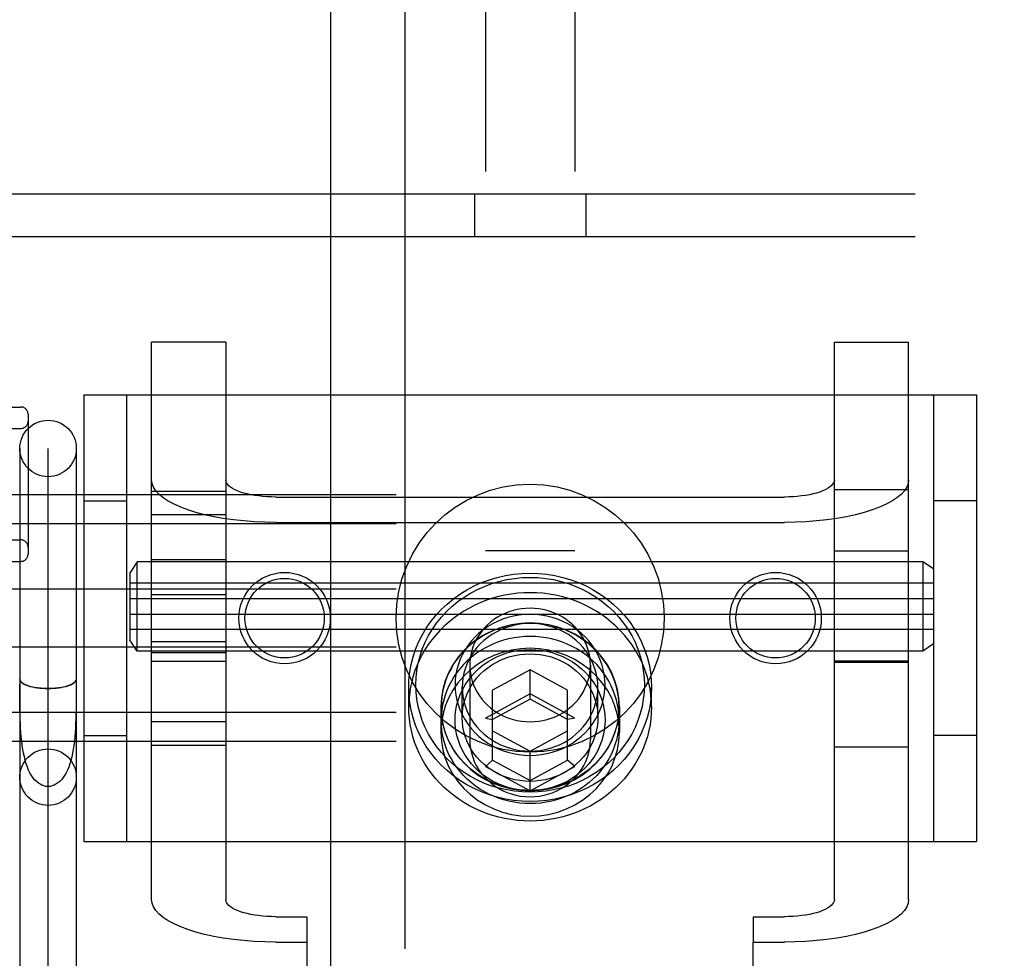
# Model space of a CAD drawing. Header units: inches. Extents: x 0 to 254, y 0 to 165.
# Tile 45 of 78: x 87.18 to 88.56, y 83.52 to 84.84. Entities that reach past the tile are written whole.
import ezdxf

# ---------------------------------------------------------------- set-up
doc = ezdxf.new("R2010")
doc.units = ezdxf.units.IN
doc.header["$LTSCALE"] = 13.988161
doc.header["$MEASUREMENT"] = 0
doc.linetypes.add('HIDDEN', pattern=[0.2, 0.1, -0.1])
doc.layers.add('DEFAULT_2', color=8, linetype='HIDDEN')
doc.layers.add('MASTER_DOOR_ASSEMBLY', color=7, linetype='CONTINUOUS')

msp = doc.modelspace()

# ---------------------------------------------------------------- linework, layer by layer
at = {"layer": 'DEFAULT_2', "color": 8, "linetype": 'HIDDEN'}
for p, q in [((87.8306, 86.0225), (87.8306, 80.7725)), ((87.9556, 86.0225), (87.9556, 80.7725)), ((87.0336, 84.5925), (88.7526, 84.5925)), ((87.8151, 84.5925), (87.8151, 84.5325)), ((87.9711, 84.5925), (87.9711, 84.5325)), ((87.0336, 84.5325), (88.7526, 84.5325)), ((87.3631, 83.6047), (87.3631, 84.3849)), ((87.4671, 84.3849), (87.3631, 84.3849)), ((87.4671, 84.3849), (87.4671, 83.6047)), ((88.3191, 84.3849), (88.4231, 84.3849)), ((88.3191, 83.6047), (88.3191, 84.3849)), ((88.4231, 83.6047), (88.4231, 84.3849)), ((87.2681, 84.311), (87.2681, 83.686)), ((87.2681, 84.311), (88.5181, 84.311)), ((87.3281, 84.311), (87.3281, 83.686)), ((88.4581, 84.311), (88.4581, 83.686)), ((88.5181, 84.311), (88.5181, 83.686)), ((87.0651, 84.294), (87.1801, 84.294)), ((87.1901, 84.284), (87.1901, 84.088)), ((87.0701, 84.264), (87.1801, 84.264)), ((87.1786, 84.236), (87.1786, 83.4226)), ((87.2181, 83.4226), (87.2181, 84.2357)), ((87.2576, 84.236), (87.2576, 83.4226)), ((90.5031, 84.1711), (87.0331, 84.1711)), ((87.3631, 84.1762), (87.4671, 84.1762)), ((88.3191, 84.1785), (88.4231, 84.1785)), ((87.2681, 84.1625), (87.3281, 84.1625)), ((87.5371, 84.168), (88.2491, 84.168)), ((88.5181, 84.1625), (88.4581, 84.1625)), ((87.3631, 84.1434), (87.4671, 84.1434)), ((90.5031, 84.1305), (87.0331, 84.1305)), ((87.5371, 84.1325), (88.2491, 84.1325)), ((87.0701, 84.108), (87.1801, 84.108)), ((87.9556, 84.0925), (87.8306, 84.0925)), ((88.3191, 84.0929), (88.4231, 84.0929)), ((87.0651, 84.078), (87.1801, 84.078)), ((87.3431, 84.0774), (87.3331, 84.0624)), ((87.3431, 83.9524), (87.3431, 84.0774)), ((88.4431, 84.0774), (87.3431, 84.0774)), ((87.4671, 84.0799), (87.3631, 84.0799)), ((88.4581, 84.0674), (88.4431, 84.0774)), ((88.4431, 84.0774), (88.4431, 83.9524)), ((87.3331, 83.9674), (87.3331, 84.0624)), ((88.4581, 84.0474), (87.3331, 84.0474)), ((90.5031, 84.0391), (87.0331, 84.0391)), ((87.3631, 84.0314), (87.4671, 84.0314)), ((87.3331, 84.0259), (88.4581, 84.0259)), ((87.3331, 84.0039), (88.4581, 84.0039)), ((88.4581, 83.9824), (87.3331, 83.9824)), ((87.3431, 83.9524), (87.3331, 83.9674)), ((87.3631, 83.9657), (87.4671, 83.9657)), ((88.4581, 83.9624), (88.4431, 83.9524)), ((90.5031, 83.9579), (87.0331, 83.9579)), ((88.4431, 83.9524), (87.3431, 83.9524)), ((87.4671, 83.9499), (87.3631, 83.9499)), ((87.9556, 83.9525), (87.8306, 83.9525)), ((87.3631, 83.9385), (87.4671, 83.9385)), ((88.4231, 83.9385), (88.3191, 83.9385)), ((88.3191, 83.9369), (88.4231, 83.9369)), ((87.8086, 83.9329), (87.8086, 83.8285)), ((87.8931, 83.9263), (87.8406, 83.8978)), ((87.9456, 83.8978), (87.8931, 83.9263)), ((87.8931, 83.8852), (87.8931, 83.9263)), ((87.9776, 83.9329), (87.9776, 83.8285)), ((87.1786, 83.9131), (87.1786, 83.913)), ((87.2576, 83.913), (87.2576, 83.9131)), ((87.1786, 83.8918), (87.1786, 83.9059)), ((87.7231, 83.8744), (87.7231, 83.9017)), ((87.7981, 83.8593), (87.7981, 83.9017)), ((87.8406, 83.7998), (87.8406, 83.8978)), ((87.9456, 83.7998), (87.9456, 83.8978)), ((87.9881, 83.8593), (87.9881, 83.9017)), ((88.0631, 83.8744), (88.0631, 83.9017)), ((87.1787, 83.8779), (87.1786, 83.8918)), ((87.8931, 83.8927), (87.8306, 83.8587)), ((87.8931, 83.8852), (87.8406, 83.8567)), ((87.9556, 83.8587), (87.8931, 83.8927)), ((87.9456, 83.8567), (87.8931, 83.8852)), ((90.5031, 83.8666), (87.0331, 83.8666)), ((87.7681, 83.8744), (87.7681, 83.8388)), ((87.7686, 83.8559), (87.7686, 83.8744)), ((88.0176, 83.8559), (88.0176, 83.8744)), ((88.0181, 83.8744), (88.0181, 83.8388)), ((87.3631, 83.8537), (87.4671, 83.8537)), ((87.8306, 83.8587), (87.8406, 83.8567)), ((87.9556, 83.8587), (87.9456, 83.8567)), ((87.8406, 83.8408), (87.8931, 83.8123)), ((87.8931, 83.8123), (87.9456, 83.8408)), ((90.5031, 83.826), (87.0331, 83.826)), ((87.2681, 83.8345), (87.3281, 83.8345)), ((88.5181, 83.8345), (88.4581, 83.8345)), ((87.3631, 83.8209), (87.4671, 83.8209)), ((87.8931, 83.757), (87.8931, 83.8123)), ((88.3191, 83.8185), (88.4231, 83.8185)), ((87.8306, 83.7909), (87.8406, 83.7998)), ((87.8406, 83.7998), (87.8931, 83.7713)), ((87.8931, 83.7713), (87.9456, 83.7998)), ((87.9556, 83.7909), (87.9456, 83.7998)), ((87.8306, 83.7909), (87.8931, 83.757)), ((87.8931, 83.757), (87.9556, 83.7909)), ((87.2681, 83.686), (88.5181, 83.686)), ((87.5371, 83.5807), (87.5806, 83.5807)), ((87.5806, 83.5807), (87.5806, 83.5452)), ((88.2056, 83.5807), (88.2491, 83.5807)), ((88.2056, 83.5807), (88.2056, 83.5452)), ((87.5371, 83.5452), (87.5806, 83.5452)), ((87.5806, 83.5452), (87.5806, 82.6055)), ((88.2056, 83.5452), (88.2491, 83.5452)), ((88.2056, 82.6055), (88.2056, 83.5452))]:
    msp.add_line(p, q, dxfattribs=at)
for points in [[(87.5371, 84.1325), (87.5218, 84.1327), (87.5068, 84.1334), (87.492, 84.1345), (87.4776, 84.1361), (87.4635, 84.138), (87.4501, 84.1404), (87.4373, 84.1432), (87.4252, 84.1464), (87.414, 84.1499), (87.4038, 84.1537), (87.3945, 84.1578), (87.3864, 84.1622), (87.3794, 84.1668), (87.3736, 84.1716), (87.369, 84.1766), (87.3657, 84.1816), (87.3637, 84.1868), (87.3631, 84.192)], [(87.5371, 84.168), (87.5309, 84.1681), (87.5249, 84.1684), (87.5189, 84.1688), (87.5131, 84.1695), (87.5075, 84.1703), (87.5021, 84.1712), (87.4969, 84.1724), (87.4921, 84.1736), (87.4876, 84.175), (87.4834, 84.1766), (87.4797, 84.1782), (87.4764, 84.18), (87.4736, 84.1819), (87.4713, 84.1838), (87.4694, 84.1858), (87.4681, 84.1878), (87.4673, 84.1899), (87.4671, 84.192)], [(88.3191, 84.192), (88.3188, 84.1899), (88.318, 84.1878), (88.3167, 84.1858), (88.3148, 84.1838), (88.3125, 84.1819), (88.3097, 84.18), (88.3064, 84.1782), (88.3027, 84.1766), (88.2986, 84.175), (88.2941, 84.1736), (88.2892, 84.1724), (88.2841, 84.1712), (88.2786, 84.1703), (88.273, 84.1695), (88.2672, 84.1688), (88.2612, 84.1684), (88.2552, 84.1681), (88.2491, 84.168)], [(88.4231, 84.192), (88.4224, 84.1868), (88.4204, 84.1816), (88.4171, 84.1766), (88.4126, 84.1716), (88.4068, 84.1668), (88.3998, 84.1622), (88.3916, 84.1578), (88.3824, 84.1537), (88.3721, 84.1499), (88.3609, 84.1464), (88.3489, 84.1432), (88.3361, 84.1404), (88.3226, 84.138), (88.3086, 84.1361), (88.2941, 84.1345), (88.2793, 84.1334), (88.2643, 84.1327), (88.2491, 84.1325)], [(87.7231, 83.9017), (87.7234, 83.9124), (87.7246, 83.9232), (87.7265, 83.9338), (87.7292, 83.9444), (87.7327, 83.9548), (87.7369, 83.965), (87.7419, 83.9749), (87.7476, 83.9844), (87.754, 83.9936), (87.761, 84.0023), (87.7686, 84.0106), (87.7768, 84.0183), (87.7856, 84.0255), (87.7948, 84.0321), (87.8046, 84.0381), (87.8147, 84.0435), (87.8252, 84.0482), (87.836, 84.0522), (87.8471, 84.0555), (87.8584, 84.0581), (87.8699, 84.06), (87.8814, 84.0611), (87.8931, 84.0615), (87.9047, 84.0611), (87.9163, 84.06), (87.9277, 84.0581), (87.939, 84.0555), (87.9501, 84.0522), (87.9609, 84.0482), (87.9714, 84.0435), (87.9816, 84.0381), (87.9913, 84.0321), (88.0005, 84.0255), (88.0093, 84.0183), (88.0175, 84.0106), (88.0251, 84.0023), (88.0322, 83.9936), (88.0385, 83.9844), (88.0442, 83.9749), (88.0492, 83.965), (88.0534, 83.9548), (88.0569, 83.9444), (88.0596, 83.9338), (88.0615, 83.9232), (88.0627, 83.9124), (88.0631, 83.9017)], [(87.7331, 83.9052), (87.7334, 83.9153), (87.7345, 83.9253), (87.7363, 83.9354), (87.7389, 83.9453), (87.7421, 83.9551), (87.7461, 83.9647), (87.7508, 83.974), (87.7562, 83.983), (87.7622, 83.9916), (87.7688, 83.9998), (87.7759, 84.0076), (87.7837, 84.0149), (87.7919, 84.0216), (87.8006, 84.0279), (87.8098, 84.0335), (87.8193, 84.0386), (87.8292, 84.043), (87.8394, 84.0468), (87.8498, 84.0499), (87.8604, 84.0524), (87.8712, 84.0541), (87.8821, 84.0552), (87.8931, 84.0555), (87.904, 84.0552), (87.9149, 84.0541), (87.9257, 84.0524), (87.9363, 84.0499), (87.9468, 84.0468), (87.9569, 84.043), (87.9668, 84.0386), (87.9764, 84.0335), (87.9855, 84.0279), (87.9942, 84.0216), (88.0025, 84.0149), (88.0102, 84.0076), (88.0174, 83.9998), (88.024, 83.9916), (88.03, 83.983), (88.0353, 83.974), (88.04, 83.9647), (88.044, 83.9551), (88.0473, 83.9453), (88.0498, 83.9354), (88.0516, 83.9253), (88.0527, 83.9153), (88.0531, 83.9052)], [(88.0631, 83.8744), (88.0628, 83.8827), (88.0621, 83.8911), (88.061, 83.8994), (88.0593, 83.9076), (88.0573, 83.9157), (88.0547, 83.9237), (88.0518, 83.9316), (88.0484, 83.9394), (88.0445, 83.9469), (88.0403, 83.9543), (88.0356, 83.9614), (88.0306, 83.9683), (88.0252, 83.9749), (88.0194, 83.9813), (88.0133, 83.9873), (88.0068, 83.9931), (88, 83.9985), (87.993, 84.0036), (87.9857, 84.0084), (87.9781, 84.0127), (87.9702, 84.0167), (87.9622, 84.0203), (87.954, 84.0235), (87.9456, 84.0263), (87.9371, 84.0287), (87.9284, 84.0306), (87.9197, 84.0322), (87.9108, 84.0333), (87.902, 84.0339), (87.8931, 84.0341), (87.8842, 84.0339), (87.8753, 84.0333), (87.8665, 84.0322), (87.8577, 84.0306), (87.8491, 84.0287), (87.8405, 84.0263), (87.8321, 84.0235), (87.8239, 84.0203), (87.8159, 84.0167), (87.8081, 84.0127), (87.8005, 84.0084), (87.7931, 84.0036), (87.7861, 83.9985), (87.7793, 83.9931), (87.7729, 83.9873), (87.7667, 83.9813), (87.7609, 83.9749), (87.7555, 83.9683), (87.7505, 83.9614), (87.7458, 83.9543), (87.7416, 83.9469), (87.7378, 83.9394), (87.7344, 83.9316), (87.7314, 83.9237), (87.7289, 83.9157), (87.7268, 83.9076), (87.7252, 83.8994), (87.724, 83.8911), (87.7233, 83.8827), (87.7231, 83.8744)], [(87.9981, 83.9052), (87.9978, 83.9124), (87.9969, 83.9196), (87.9955, 83.9268), (87.9935, 83.9339), (87.9909, 83.9409), (87.9878, 83.9477), (87.9841, 83.9543), (87.9799, 83.9606), (87.9753, 83.9666), (87.9701, 83.9722), (87.9646, 83.9774), (87.9586, 83.9822), (87.9523, 83.9866), (87.9457, 83.9905), (87.9387, 83.994), (87.9315, 83.997), (87.9241, 83.9994), (87.9165, 84.0013), (87.9087, 84.0027), (87.9009, 84.0036), (87.8931, 84.0038), (87.8852, 84.0036), (87.8774, 84.0027), (87.8696, 84.0013), (87.862, 83.9994), (87.8546, 83.997), (87.8474, 83.994), (87.8404, 83.9905), (87.8338, 83.9866), (87.8275, 83.9822), (87.8215, 83.9774), (87.816, 83.9722), (87.8109, 83.9666), (87.8062, 83.9606), (87.802, 83.9543), (87.7983, 83.9477), (87.7952, 83.9409), (87.7926, 83.9339), (87.7906, 83.9267), (87.7892, 83.9195), (87.7883, 83.9124), (87.7881, 83.9052)], [(87.8931, 84.0123), (87.887, 84.0121), (87.881, 84.0115), (87.8751, 84.0105), (87.8693, 84.0091), (87.8635, 84.0073), (87.858, 84.0051), (87.8526, 84.0026), (87.8474, 83.9997), (87.8424, 83.9964), (87.8377, 83.9929), (87.8333, 83.989), (87.8292, 83.9849), (87.8254, 83.9805), (87.822, 83.9758), (87.8189, 83.9709), (87.8162, 83.9659), (87.8139, 83.9606), (87.812, 83.9552), (87.8105, 83.9497), (87.8094, 83.9442), (87.8088, 83.9385), (87.8086, 83.9329)], [(87.9776, 83.9329), (87.9773, 83.9385), (87.9767, 83.9442), (87.9756, 83.9497), (87.9741, 83.9552), (87.9722, 83.9606), (87.9699, 83.9659), (87.9672, 83.9709), (87.9641, 83.9758), (87.9607, 83.9805), (87.9569, 83.9849), (87.9528, 83.989), (87.9484, 83.9929), (87.9437, 83.9964), (87.9387, 83.9997), (87.9336, 84.0026), (87.9282, 84.0051), (87.9226, 84.0073), (87.9169, 84.0091), (87.911, 84.0105), (87.9051, 84.0115), (87.8991, 84.0121), (87.8931, 84.0123)], [(88.0181, 83.8744), (88.0174, 83.8867), (88.0153, 83.8988), (88.0119, 83.9107), (88.0073, 83.9222), (88.0013, 83.9331), (87.9942, 83.9434), (87.986, 83.953), (87.9767, 83.9617), (87.9665, 83.9694), (87.9556, 83.9761), (87.9439, 83.9817), (87.9317, 83.9861), (87.919, 83.9893), (87.9061, 83.9912), (87.8931, 83.9918), (87.88, 83.9912), (87.8671, 83.9893), (87.8544, 83.9861), (87.8422, 83.9817), (87.8306, 83.9761), (87.8196, 83.9694), (87.8094, 83.9617), (87.8002, 83.953), (87.7919, 83.9434), (87.7848, 83.9331), (87.7789, 83.9222), (87.7742, 83.9107), (87.7708, 83.8988), (87.7688, 83.8867), (87.7681, 83.8744)], [(88.0176, 83.8744), (88.0173, 83.8815), (88.0167, 83.8885), (88.0155, 83.8955), (88.0139, 83.9024), (88.0119, 83.9092), (88.0095, 83.9159), (88.0066, 83.9224), (88.0033, 83.9287), (87.9996, 83.9349), (87.9955, 83.9408), (87.9911, 83.9465), (87.9863, 83.952), (87.9811, 83.9571), (87.9756, 83.9619), (87.9698, 83.9665), (87.9638, 83.9707), (87.9575, 83.9745), (87.9509, 83.978), (87.9442, 83.9811), (87.9372, 83.9838), (87.9301, 83.9861), (87.9229, 83.988), (87.9155, 83.9895), (87.9081, 83.9905), (87.9006, 83.9912), (87.8931, 83.9914), (87.8855, 83.9912), (87.8781, 83.9905), (87.8706, 83.9895), (87.8633, 83.988), (87.856, 83.9861), (87.8489, 83.9838), (87.842, 83.9811), (87.8352, 83.978), (87.8287, 83.9745), (87.8223, 83.9707), (87.8163, 83.9665), (87.8105, 83.9619), (87.805, 83.9571), (87.7999, 83.952), (87.7951, 83.9465), (87.7906, 83.9408), (87.7865, 83.9349), (87.7828, 83.9287), (87.7795, 83.9224), (87.7767, 83.9159), (87.7742, 83.9092), (87.7722, 83.9024), (87.7706, 83.8955), (87.7695, 83.8885), (87.7688, 83.8815), (87.7686, 83.8744)], [(87.9881, 83.9017), (87.9878, 83.9082), (87.987, 83.9148), (87.9858, 83.9213), (87.9839, 83.9277), (87.9816, 83.9341), (87.9788, 83.9402), (87.9754, 83.9462), (87.9716, 83.9519), (87.9674, 83.9573), (87.9628, 83.9624), (87.9578, 83.9671), (87.9524, 83.9715), (87.9467, 83.9754), (87.9407, 83.979), (87.9344, 83.9821), (87.9278, 83.9848), (87.9211, 83.987), (87.9142, 83.9888), (87.9072, 83.99), (87.9002, 83.9908), (87.8931, 83.991), (87.8859, 83.9908), (87.8789, 83.99), (87.8719, 83.9888), (87.865, 83.987), (87.8583, 83.9848), (87.8517, 83.9821), (87.8455, 83.979), (87.8394, 83.9754), (87.8337, 83.9715), (87.8283, 83.9671), (87.8233, 83.9624), (87.8187, 83.9573), (87.8145, 83.9519), (87.8107, 83.9462), (87.8073, 83.9402), (87.8045, 83.9341), (87.8022, 83.9277), (87.8004, 83.9213), (87.7991, 83.9148), (87.7983, 83.9082), (87.7981, 83.9017)], [(88.0176, 83.8559), (88.0173, 83.863), (88.0167, 83.87), (88.0155, 83.877), (88.0139, 83.8839), (88.0119, 83.8907), (88.0095, 83.8974), (88.0066, 83.9039), (88.0033, 83.9103), (87.9996, 83.9164), (87.9955, 83.9224), (87.9911, 83.9281), (87.9863, 83.9335), (87.9811, 83.9386), (87.9756, 83.9435), (87.9698, 83.948), (87.9638, 83.9522), (87.9575, 83.956), (87.9509, 83.9595), (87.9442, 83.9626), (87.9372, 83.9653), (87.9301, 83.9676), (87.9229, 83.9695), (87.9155, 83.971), (87.9081, 83.972), (87.9006, 83.9727), (87.8931, 83.9729), (87.8855, 83.9727), (87.8781, 83.972), (87.8706, 83.971), (87.8633, 83.9695), (87.856, 83.9676), (87.8489, 83.9653), (87.842, 83.9626), (87.8352, 83.9595), (87.8287, 83.956), (87.8223, 83.9522), (87.8163, 83.948), (87.8105, 83.9435), (87.805, 83.9386), (87.7999, 83.9335), (87.7951, 83.9281), (87.7906, 83.9224), (87.7865, 83.9164), (87.7828, 83.9103), (87.7795, 83.9039), (87.7767, 83.8974), (87.7742, 83.8907), (87.7722, 83.8839), (87.7706, 83.877), (87.7695, 83.87), (87.7688, 83.863), (87.7686, 83.8559)], [(88.0181, 83.8388), (88.0174, 83.8512), (88.0153, 83.8632), (88.0119, 83.8751), (88.0073, 83.8866), (88.0013, 83.8975), (87.9942, 83.9078), (87.986, 83.9174), (87.9767, 83.9261), (87.9665, 83.9338), (87.9556, 83.9405), (87.9439, 83.9461), (87.9317, 83.9505), (87.919, 83.9537), (87.9061, 83.9556), (87.8931, 83.9563), (87.88, 83.9556), (87.8671, 83.9537), (87.8544, 83.9505), (87.8422, 83.9461), (87.8306, 83.9405), (87.8196, 83.9338), (87.8094, 83.9261), (87.8002, 83.9174), (87.7919, 83.9078), (87.7848, 83.8975), (87.7789, 83.8866), (87.7742, 83.8751), (87.7708, 83.8632), (87.7688, 83.8512), (87.7681, 83.8388)], [(87.7881, 83.8559), (87.7883, 83.8631), (87.7892, 83.8703), (87.7906, 83.8775), (87.7926, 83.8846), (87.7952, 83.8916), (87.7983, 83.8984), (87.802, 83.905), (87.8062, 83.9113), (87.8109, 83.9173), (87.816, 83.9229), (87.8215, 83.9281), (87.8275, 83.933), (87.8338, 83.9374), (87.8404, 83.9413), (87.8474, 83.9448), (87.8546, 83.9477), (87.862, 83.9502), (87.8696, 83.9521), (87.8774, 83.9535), (87.8852, 83.9543), (87.8931, 83.9546), (87.9009, 83.9543), (87.9087, 83.9535), (87.9165, 83.9521), (87.9241, 83.9502), (87.9315, 83.9477), (87.9387, 83.9448), (87.9457, 83.9413), (87.9523, 83.9374), (87.9586, 83.933), (87.9646, 83.9281), (87.9701, 83.9229), (87.9753, 83.9173), (87.9799, 83.9113), (87.9841, 83.905), (87.9878, 83.8985), (87.9909, 83.8916), (87.9935, 83.8846), (87.9955, 83.8775), (87.9969, 83.8703), (87.9978, 83.8631), (87.9981, 83.8559)], [(87.7981, 83.8593), (87.7983, 83.8658), (87.7991, 83.8723), (87.8004, 83.8789), (87.8022, 83.8853), (87.8045, 83.8916), (87.8073, 83.8978), (87.8107, 83.9038), (87.8145, 83.9095), (87.8187, 83.9149), (87.8233, 83.92), (87.8283, 83.9247), (87.8337, 83.929), (87.8394, 83.933), (87.8455, 83.9366), (87.8517, 83.9397), (87.8583, 83.9424), (87.865, 83.9446), (87.8719, 83.9464), (87.8789, 83.9476), (87.8859, 83.9483), (87.8931, 83.9486), (87.9002, 83.9483), (87.9072, 83.9476), (87.9142, 83.9464), (87.9211, 83.9446), (87.9278, 83.9424), (87.9344, 83.9397), (87.9407, 83.9366), (87.9467, 83.933), (87.9524, 83.929), (87.9578, 83.9247), (87.9628, 83.92), (87.9674, 83.9149), (87.9716, 83.9095), (87.9754, 83.9038), (87.9788, 83.8978), (87.9816, 83.8917), (87.9839, 83.8853), (87.9858, 83.8789), (87.987, 83.8724), (87.9878, 83.8658), (87.9881, 83.8593)], [(87.8086, 83.9329), (87.8088, 83.9272), (87.8094, 83.9216), (87.8105, 83.916), (87.812, 83.9105), (87.8139, 83.9051), (87.8162, 83.8999), (87.8189, 83.8948), (87.822, 83.8899), (87.8254, 83.8853), (87.8292, 83.8809), (87.8333, 83.8767), (87.8377, 83.8729), (87.8424, 83.8693), (87.8474, 83.8661), (87.8526, 83.8632), (87.858, 83.8606), (87.8635, 83.8585), (87.8693, 83.8567), (87.8751, 83.8553), (87.881, 83.8543), (87.887, 83.8537), (87.8931, 83.8535)], [(87.8931, 83.8535), (87.8991, 83.8537), (87.9051, 83.8543), (87.911, 83.8553), (87.9169, 83.8567), (87.9226, 83.8585), (87.9282, 83.8606), (87.9336, 83.8632), (87.9387, 83.8661), (87.9437, 83.8693), (87.9484, 83.8729), (87.9528, 83.8767), (87.9569, 83.8809), (87.9607, 83.8853), (87.9641, 83.8899), (87.9672, 83.8948), (87.9699, 83.8999), (87.9722, 83.9051), (87.9741, 83.9105), (87.9756, 83.916), (87.9767, 83.9216), (87.9773, 83.9272), (87.9776, 83.9329)], [(87.2576, 83.913), (87.2572, 83.9113), (87.2562, 83.9096), (87.2546, 83.908), (87.2523, 83.9064), (87.2494, 83.905), (87.246, 83.9037), (87.2421, 83.9026), (87.2378, 83.9016), (87.2332, 83.9009), (87.2283, 83.9003), (87.2232, 83.9), (87.2181, 83.8999), (87.2129, 83.9), (87.2078, 83.9003), (87.2029, 83.9009), (87.1983, 83.9016), (87.194, 83.9026), (87.1901, 83.9037), (87.1867, 83.905), (87.1839, 83.9064), (87.1816, 83.908), (87.1799, 83.9096), (87.1789, 83.9113), (87.1786, 83.913)], [(87.1788, 83.9117), (87.1794, 83.9105), (87.1804, 83.9092), (87.1818, 83.908), (87.1834, 83.9069), (87.1854, 83.9058), (87.1878, 83.9048), (87.1904, 83.9038), (87.1932, 83.903), (87.1963, 83.9022), (87.1996, 83.9016), (87.2031, 83.901), (87.2067, 83.9006), (87.2105, 83.9003), (87.2142, 83.9001), (87.2181, 83.9001)], [(87.2181, 83.9001), (87.2219, 83.9001), (87.2257, 83.9003), (87.2294, 83.9006), (87.233, 83.901), (87.2365, 83.9016), (87.2398, 83.9022), (87.2429, 83.903), (87.2458, 83.9038), (87.2484, 83.9048), (87.2507, 83.9058), (87.2527, 83.9069), (87.2544, 83.908), (87.2557, 83.9092), (87.2567, 83.9105), (87.2573, 83.9117)], [(87.2575, 83.8988), (87.2575, 83.8848), (87.2574, 83.8779), (87.2573, 83.871), (87.2572, 83.8643), (87.257, 83.8577), (87.2567, 83.8511), (87.2564, 83.8447), (87.256, 83.8384), (87.2555, 83.8322), (87.2549, 83.8263), (87.2542, 83.8204), (87.2533, 83.8148), (87.2524, 83.8094), (87.2512, 83.8042), (87.25, 83.7992), (87.2486, 83.7945), (87.247, 83.79), (87.2453, 83.7859), (87.2434, 83.782), (87.2413, 83.7785), (87.2392, 83.7753), (87.2368, 83.7724), (87.2344, 83.7699), (87.2319, 83.7678), (87.2292, 83.766), (87.2265, 83.7646), (87.2237, 83.7636), (87.2209, 83.763), (87.2181, 83.7628)], [(88.0631, 83.9017), (88.0627, 83.891), (88.0615, 83.8803), (88.0596, 83.8696), (88.0569, 83.8591), (88.0534, 83.8487), (88.0492, 83.8385), (88.0442, 83.8286), (88.0385, 83.8191), (88.0322, 83.8099), (88.0251, 83.8012), (88.0175, 83.7929), (88.0093, 83.7852), (88.0006, 83.778), (87.9913, 83.7714), (87.9816, 83.7654), (87.9714, 83.76), (87.9609, 83.7553), (87.9501, 83.7513), (87.939, 83.7479), (87.9277, 83.7453), (87.9163, 83.7435), (87.9047, 83.7424), (87.8931, 83.742), (87.8814, 83.7424), (87.8699, 83.7435), (87.8584, 83.7453), (87.8471, 83.7479), (87.836, 83.7513), (87.8252, 83.7553), (87.8147, 83.76), (87.8046, 83.7653), (87.7948, 83.7714), (87.7856, 83.778), (87.7768, 83.7852), (87.7686, 83.7929), (87.761, 83.8012), (87.754, 83.8099), (87.7476, 83.819), (87.7419, 83.8286), (87.737, 83.8385), (87.7327, 83.8487), (87.7292, 83.8591), (87.7265, 83.8696), (87.7246, 83.8803), (87.7234, 83.891), (87.7231, 83.9017)], [(88.0531, 83.9052), (88.0527, 83.8951), (88.0516, 83.885), (88.0498, 83.875), (88.0473, 83.865), (88.044, 83.8552), (88.04, 83.8456), (88.0353, 83.8363), (88.03, 83.8273), (88.024, 83.8187), (88.0174, 83.8105), (88.0102, 83.8027), (88.0025, 83.7955), (87.9942, 83.7887), (87.9855, 83.7824), (87.9764, 83.7768), (87.9668, 83.7717), (87.9569, 83.7673), (87.9468, 83.7635), (87.9363, 83.7604), (87.9257, 83.758), (87.9149, 83.7562), (87.904, 83.7552), (87.8931, 83.7548), (87.8821, 83.7552), (87.8712, 83.7562), (87.8604, 83.758), (87.8498, 83.7604), (87.8394, 83.7635), (87.8292, 83.7673), (87.8193, 83.7717), (87.8098, 83.7768), (87.8006, 83.7824), (87.7919, 83.7887), (87.7837, 83.7954), (87.7759, 83.8027), (87.7688, 83.8105), (87.7622, 83.8187), (87.7562, 83.8273), (87.7508, 83.8363), (87.7461, 83.8456), (87.7421, 83.8552), (87.7389, 83.865), (87.7363, 83.875), (87.7345, 83.885), (87.7334, 83.8951), (87.7331, 83.9052)], [(87.7881, 83.9052), (87.7883, 83.898), (87.7892, 83.8908), (87.7906, 83.8836), (87.7926, 83.8764), (87.7952, 83.8694), (87.7983, 83.8626), (87.802, 83.856), (87.8062, 83.8497), (87.8109, 83.8438), (87.816, 83.8381), (87.8215, 83.8329), (87.8275, 83.8281), (87.8338, 83.8237), (87.8405, 83.8198), (87.8474, 83.8163), (87.8546, 83.8133), (87.8621, 83.8109), (87.8697, 83.809), (87.8774, 83.8076), (87.8852, 83.8068), (87.8931, 83.8065), (87.9009, 83.8068), (87.9087, 83.8076), (87.9165, 83.809), (87.9241, 83.8109), (87.9315, 83.8133), (87.9387, 83.8163), (87.9457, 83.8198), (87.9523, 83.8237), (87.9586, 83.8281), (87.9646, 83.8329), (87.9701, 83.8382), (87.9753, 83.8438), (87.9799, 83.8497), (87.9841, 83.856), (87.9878, 83.8626), (87.9909, 83.8694), (87.9935, 83.8764), (87.9955, 83.8836), (87.9969, 83.8908), (87.9978, 83.898), (87.9981, 83.9052)], [(87.7981, 83.9017), (87.7983, 83.8952), (87.7991, 83.8887), (87.8004, 83.8822), (87.8022, 83.8757), (87.8045, 83.8694), (87.8074, 83.8632), (87.8107, 83.8573), (87.8145, 83.8516), (87.8187, 83.8462), (87.8233, 83.8411), (87.8284, 83.8364), (87.8337, 83.832), (87.8394, 83.828), (87.8455, 83.8245), (87.8518, 83.8213), (87.8583, 83.8187), (87.865, 83.8164), (87.8719, 83.8147), (87.8789, 83.8135), (87.886, 83.8127), (87.8931, 83.8125), (87.9002, 83.8127), (87.9073, 83.8135), (87.9142, 83.8147), (87.9211, 83.8165), (87.9278, 83.8187), (87.9344, 83.8214), (87.9407, 83.8245), (87.9467, 83.8281), (87.9524, 83.832), (87.9578, 83.8364), (87.9628, 83.8411), (87.9674, 83.8462), (87.9717, 83.8516), (87.9754, 83.8573), (87.9788, 83.8632), (87.9816, 83.8694), (87.9839, 83.8758), (87.9858, 83.8822), (87.987, 83.8887), (87.9878, 83.8952), (87.9881, 83.9017)], [(87.2181, 83.7628), (87.2152, 83.763), (87.2124, 83.7636), (87.2096, 83.7646), (87.2069, 83.766), (87.2043, 83.7678), (87.2017, 83.7699), (87.1993, 83.7724), (87.197, 83.7753), (87.1948, 83.7785), (87.1928, 83.782), (87.1909, 83.7859), (87.1891, 83.79), (87.1876, 83.7945), (87.1861, 83.7992), (87.1849, 83.8042), (87.1838, 83.8094), (87.1828, 83.8148), (87.1819, 83.8204), (87.1812, 83.8263), (87.1806, 83.8322), (87.1801, 83.8384), (87.1797, 83.8447), (87.1794, 83.8511), (87.1791, 83.8577), (87.1789, 83.8643), (87.1788, 83.871), (87.1787, 83.8779)], [(88.0631, 83.8744), (88.0628, 83.866), (88.0621, 83.8577), (88.061, 83.8494), (88.0593, 83.8412), (88.0573, 83.833), (88.0547, 83.825), (88.0518, 83.8171), (88.0484, 83.8094), (88.0445, 83.8019), (88.0403, 83.7945), (88.0356, 83.7874), (88.0306, 83.7805), (88.0252, 83.7738), (88.0194, 83.7675), (88.0133, 83.7614), (88.0068, 83.7557), (88, 83.7502), (87.993, 83.7451), (87.9857, 83.7404), (87.9781, 83.736), (87.9702, 83.732), (87.9622, 83.7284), (87.954, 83.7252), (87.9456, 83.7224), (87.9371, 83.7201), (87.9284, 83.7181), (87.9197, 83.7166), (87.9108, 83.7155), (87.902, 83.7148), (87.8931, 83.7146), (87.8842, 83.7148), (87.8753, 83.7155), (87.8665, 83.7166), (87.8577, 83.7181), (87.8491, 83.7201), (87.8405, 83.7224), (87.8321, 83.7252), (87.8239, 83.7284), (87.8159, 83.732), (87.8081, 83.736), (87.8005, 83.7404), (87.7931, 83.7451), (87.7861, 83.7502), (87.7793, 83.7557), (87.7729, 83.7614), (87.7667, 83.7675), (87.7609, 83.7738), (87.7555, 83.7805), (87.7505, 83.7874), (87.7458, 83.7945), (87.7416, 83.8019), (87.7378, 83.8094), (87.7344, 83.8171), (87.7314, 83.825), (87.7289, 83.833), (87.7268, 83.8412), (87.7252, 83.8494), (87.724, 83.8577), (87.7233, 83.866), (87.7231, 83.8744)], [(87.7681, 83.8744), (87.7688, 83.862), (87.7708, 83.85), (87.7742, 83.8381), (87.7789, 83.8266), (87.7848, 83.8156), (87.7919, 83.8053), (87.8002, 83.7958), (87.8094, 83.7871), (87.8196, 83.7794), (87.8306, 83.7727), (87.8422, 83.7671), (87.8544, 83.7627), (87.8671, 83.7595), (87.88, 83.7576), (87.8931, 83.7569), (87.9061, 83.7576), (87.919, 83.7595), (87.9317, 83.7627), (87.9439, 83.7671), (87.9556, 83.7727), (87.9665, 83.7794), (87.9767, 83.7871), (87.986, 83.7958), (87.9942, 83.8053), (88.0013, 83.8156), (88.0073, 83.8266), (88.0119, 83.8381), (88.0153, 83.85), (88.0174, 83.862), (88.0181, 83.8744)], [(88.0176, 83.8744), (88.0173, 83.8673), (88.0167, 83.8603), (88.0155, 83.8533), (88.0139, 83.8464), (88.0119, 83.8396), (88.0095, 83.8329), (88.0066, 83.8264), (88.0033, 83.82), (87.9996, 83.8139), (87.9955, 83.8079), (87.9911, 83.8022), (87.9863, 83.7968), (87.9811, 83.7917), (87.9756, 83.7868), (87.9698, 83.7823), (87.9638, 83.7781), (87.9575, 83.7743), (87.9509, 83.7708), (87.9442, 83.7677), (87.9372, 83.765), (87.9301, 83.7627), (87.9229, 83.7608), (87.9155, 83.7593), (87.9081, 83.7582), (87.9006, 83.7576), (87.8931, 83.7574), (87.8855, 83.7576), (87.8781, 83.7582), (87.8706, 83.7593), (87.8633, 83.7608), (87.856, 83.7627), (87.8489, 83.765), (87.842, 83.7677), (87.8352, 83.7708), (87.8287, 83.7743), (87.8223, 83.7781), (87.8163, 83.7823), (87.8105, 83.7868), (87.805, 83.7917), (87.7999, 83.7968), (87.7951, 83.8022), (87.7906, 83.8079), (87.7865, 83.8139), (87.7828, 83.82), (87.7795, 83.8264), (87.7767, 83.8329), (87.7742, 83.8396), (87.7722, 83.8464), (87.7706, 83.8533), (87.7695, 83.8603), (87.7688, 83.8673), (87.7686, 83.8744)], [(88.0176, 83.8559), (88.0173, 83.8488), (88.0167, 83.8418), (88.0155, 83.8348), (88.0139, 83.8279), (88.0119, 83.8211), (88.0095, 83.8144), (88.0066, 83.8079), (88.0033, 83.8015), (87.9996, 83.7954), (87.9955, 83.7894), (87.9911, 83.7838), (87.9863, 83.7783), (87.9811, 83.7732), (87.9756, 83.7683), (87.9698, 83.7638), (87.9638, 83.7596), (87.9575, 83.7558), (87.9509, 83.7523), (87.9442, 83.7492), (87.9372, 83.7465), (87.9301, 83.7442), (87.9229, 83.7423), (87.9155, 83.7408), (87.9081, 83.7398), (87.9006, 83.7391), (87.8931, 83.7389), (87.8855, 83.7391), (87.8781, 83.7398), (87.8706, 83.7408), (87.8633, 83.7423), (87.856, 83.7442), (87.8489, 83.7465), (87.842, 83.7492), (87.8352, 83.7523), (87.8287, 83.7558), (87.8223, 83.7596), (87.8163, 83.7638), (87.8105, 83.7683), (87.805, 83.7732), (87.7999, 83.7783), (87.7951, 83.7838), (87.7906, 83.7894), (87.7865, 83.7954), (87.7828, 83.8015), (87.7795, 83.8079), (87.7767, 83.8144), (87.7742, 83.8211), (87.7722, 83.8279), (87.7706, 83.8348), (87.7695, 83.8418), (87.7688, 83.8488), (87.7686, 83.8559)], [(87.9981, 83.8559), (87.9978, 83.8487), (87.9969, 83.8415), (87.9955, 83.8343), (87.9935, 83.8272), (87.9909, 83.8202), (87.9878, 83.8134), (87.9841, 83.8068), (87.9799, 83.8005), (87.9753, 83.7945), (87.9701, 83.7889), (87.9646, 83.7837), (87.9586, 83.7789), (87.9523, 83.7745), (87.9457, 83.7705), (87.9387, 83.7671), (87.9315, 83.7641), (87.9241, 83.7616), (87.9165, 83.7597), (87.9087, 83.7583), (87.9009, 83.7575), (87.8931, 83.7572), (87.8852, 83.7575), (87.8774, 83.7583), (87.8697, 83.7597), (87.8621, 83.7616), (87.8546, 83.7641), (87.8474, 83.7671), (87.8405, 83.7705), (87.8338, 83.7745), (87.8275, 83.7789), (87.8215, 83.7837), (87.816, 83.7889), (87.8109, 83.7945), (87.8062, 83.8005), (87.802, 83.8068), (87.7983, 83.8134), (87.7952, 83.8202), (87.7926, 83.8272), (87.7906, 83.8343), (87.7892, 83.8415), (87.7883, 83.8487), (87.7881, 83.8559)], [(87.9881, 83.8593), (87.9878, 83.8528), (87.987, 83.8463), (87.9858, 83.8398), (87.9839, 83.8333), (87.9816, 83.827), (87.9788, 83.8208), (87.9754, 83.8149), (87.9717, 83.8092), (87.9674, 83.8038), (87.9628, 83.7987), (87.9578, 83.794), (87.9524, 83.7896), (87.9467, 83.7856), (87.9407, 83.7821), (87.9344, 83.7789), (87.9278, 83.7763), (87.9211, 83.774), (87.9142, 83.7723), (87.9073, 83.7711), (87.9002, 83.7703), (87.8931, 83.7701), (87.886, 83.7703), (87.8789, 83.7711), (87.8719, 83.7723), (87.865, 83.774), (87.8583, 83.7763), (87.8518, 83.7789), (87.8455, 83.7821), (87.8394, 83.7856), (87.8337, 83.7896), (87.8284, 83.794), (87.8233, 83.7987), (87.8187, 83.8038), (87.8145, 83.8092), (87.8107, 83.8149), (87.8074, 83.8208), (87.8045, 83.827), (87.8022, 83.8333), (87.8004, 83.8398), (87.7991, 83.8463), (87.7983, 83.8528), (87.7981, 83.8593)], [(87.7681, 83.8388), (87.7688, 83.8265), (87.7708, 83.8144), (87.7742, 83.8025), (87.7789, 83.791), (87.7848, 83.7801), (87.7919, 83.7698), (87.8002, 83.7602), (87.8094, 83.7515), (87.8196, 83.7438), (87.8306, 83.7371), (87.8422, 83.7315), (87.8544, 83.7271), (87.8671, 83.7239), (87.88, 83.722), (87.8931, 83.7214), (87.9061, 83.722), (87.919, 83.7239), (87.9317, 83.7271), (87.9439, 83.7315), (87.9556, 83.7371), (87.9665, 83.7438), (87.9767, 83.7515), (87.986, 83.7602), (87.9942, 83.7698), (88.0013, 83.7801), (88.0073, 83.791), (88.0119, 83.8025), (88.0153, 83.8144), (88.0174, 83.8265), (88.0181, 83.8388)], [(87.8086, 83.8285), (87.8088, 83.8223), (87.8096, 83.8161), (87.8109, 83.8099), (87.8127, 83.8039), (87.8149, 83.798), (87.8177, 83.7923), (87.8209, 83.7869), (87.8246, 83.7816), (87.8287, 83.7767), (87.8332, 83.7721), (87.8381, 83.7678), (87.8433, 83.7639), (87.8488, 83.7604), (87.8546, 83.7573), (87.8606, 83.7547), (87.8669, 83.7525), (87.8733, 83.7508), (87.8798, 83.7495), (87.8864, 83.7488), (87.8931, 83.7485)], [(87.8931, 83.7485), (87.8997, 83.7488), (87.9063, 83.7495), (87.9129, 83.7508), (87.9193, 83.7525), (87.9255, 83.7547), (87.9315, 83.7573), (87.9373, 83.7604), (87.9428, 83.7639), (87.9481, 83.7678), (87.9529, 83.7721), (87.9574, 83.7767), (87.9615, 83.7816), (87.9652, 83.7869), (87.9684, 83.7923), (87.9712, 83.798), (87.9735, 83.8039), (87.9752, 83.8099), (87.9765, 83.8161), (87.9773, 83.8223), (87.9776, 83.8285)], [(87.5371, 83.5452), (87.5218, 83.5454), (87.5068, 83.5461), (87.492, 83.5472), (87.4776, 83.5487), (87.4635, 83.5507), (87.4501, 83.5531), (87.4373, 83.5559), (87.4252, 83.5591), (87.414, 83.5626), (87.4038, 83.5664), (87.3945, 83.5705), (87.3864, 83.5749), (87.3794, 83.5795), (87.3736, 83.5843), (87.369, 83.5893), (87.3657, 83.5943), (87.3637, 83.5995), (87.3631, 83.6047)], [(87.5371, 83.5807), (87.5309, 83.5808), (87.5249, 83.5811), (87.5189, 83.5815), (87.5131, 83.5822), (87.5075, 83.583), (87.5021, 83.5839), (87.4969, 83.5851), (87.4921, 83.5863), (87.4876, 83.5877), (87.4834, 83.5893), (87.4797, 83.5909), (87.4764, 83.5927), (87.4736, 83.5945), (87.4713, 83.5965), (87.4694, 83.5985), (87.4681, 83.6005), (87.4673, 83.6026), (87.4671, 83.6047)], [(88.3191, 83.6047), (88.3188, 83.6026), (88.318, 83.6005), (88.3167, 83.5985), (88.3148, 83.5965), (88.3125, 83.5945), (88.3097, 83.5927), (88.3064, 83.5909), (88.3027, 83.5893), (88.2986, 83.5877), (88.2941, 83.5863), (88.2892, 83.5851), (88.2841, 83.5839), (88.2786, 83.583), (88.273, 83.5822), (88.2672, 83.5815), (88.2612, 83.5811), (88.2552, 83.5808), (88.2491, 83.5807)], [(88.4231, 83.6047), (88.4224, 83.5995), (88.4204, 83.5943), (88.4171, 83.5893), (88.4126, 83.5843), (88.4068, 83.5795), (88.3998, 83.5749), (88.3916, 83.5705), (88.3824, 83.5664), (88.3721, 83.5626), (88.3609, 83.5591), (88.3489, 83.5559), (88.3361, 83.5531), (88.3226, 83.5507), (88.3086, 83.5487), (88.2941, 83.5472), (88.2793, 83.5461), (88.2643, 83.5454), (88.2491, 83.5452)]]:
    msp.add_lwpolyline(points, dxfattribs=at)
for centre, radius in [((87.2181, 84.236), 0.0395), ((87.8931, 83.9985), 0.1875), ((87.5493, 83.9985), 0.064), ((88.2368, 83.9985), 0.064), ((87.5493, 83.9985), 0.0556), ((88.2368, 83.9985), 0.0556), ((87.2181, 83.776), 0.0395)]:
    msp.add_circle(centre, radius, dxfattribs=at)
for centre, start, end in [((87.1801, 84.284), 0, 90), ((87.1801, 84.274), 270, 360), ((87.1801, 84.098), 0, 90), ((87.1801, 84.088), 270, 360)]:
    msp.add_arc(centre, 0.01, start, end, dxfattribs=at)
at = {"layer": 'MASTER_DOOR_ASSEMBLY', "color": 8, "linetype": 'HIDDEN'}
msp.add_line((87.7181, 72.3452), (87.7181, 93.9019), dxfattribs=at)
at = {"layer": 'MASTER_DOOR_ASSEMBLY', "color": 3, "linetype": 'Continuous'}
msp.add_line((87.6141, 72.5002), (87.6141, 93.7469), dxfattribs=at)

doc.saveas('drawing.dxf')
